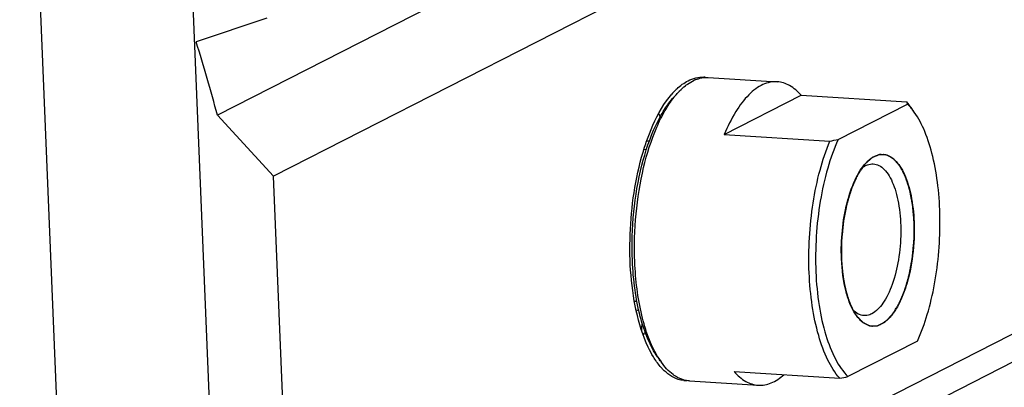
# Model space of a CAD drawing. Header units: millimetres. Extents: x 0 to 420, y 0 to 297.
# Tile 14 of 70: x 200.77 to 210.49, y 34.14 to 37.76. Entities that reach past the tile are written whole.
import ezdxf

# ---------------------------------------------------------------- set-up
doc = ezdxf.new("R2010")
doc.units = ezdxf.units.MM
doc.header["$LTSCALE"] = 23.1
doc.layers.add('COMPONENTS', color=7, linetype='CONTINUOUS')

msp = doc.modelspace()

# ---------------------------------------------------------------- linework, layer by layer
at = {"layer": 'COMPONENTS', "color": 7, "linetype": 'CONTINUOUS'}
for p, q in [((218.90988, 45.08003), (202.71957, 36.82121)), ((219.46304, 44.47738), (203.27273, 36.21856)), ((203.06818, 23.80568), (202.24364, 43.55414)), ((201.5925, 23.05292), (200.76796, 42.80138)), ((219.67878, 39.31002), (203.48847, 31.0512)), ((219.17321, 38.77315), (202.98289, 30.51433)), ((203.20759, 37.77852), (202.51081, 37.54504)), ((207.5665, 37.19388), (208.24589, 37.15166)), ((207.22687, 37.00012), (207.26522, 37.04215)), ((207.22854, 36.99895), (207.23015, 37.00097)), ((207.72455, 36.63095), (208.48347, 37.01809)), ((208.48347, 37.01809), (209.52521, 36.95335)), ((208.84787, 36.58191), (209.53422, 36.93203)), ((209.60067, 36.85261), (209.56782, 36.89907)), ((202.71957, 36.82121), (203.27273, 36.21856)), ((206.98174, 36.56393), (206.98334, 36.56384)), ((207.72455, 36.63095), (208.76629, 36.56622)), ((203.48847, 31.0512), (203.27273, 36.21856)), ((206.87817, 34.89715), (206.87981, 34.89705)), ((209.63192, 34.59209), (208.94556, 34.24197)), ((207.0674, 34.43397), (207.10025, 34.38752)), ((207.82225, 34.29101), (208.86399, 34.22628)), ((207.38044, 34.19966), (208.05983, 34.15744))]:
    msp.add_line(p, q, dxfattribs=at)
at = {"layer": 'COMPONENTS', "color": 2, "linetype": 'CONTINUOUS'}
for p, q in [((206.95487, 36.48044), (206.93084, 36.48193)), ((206.86184, 34.98333), (206.83782, 34.98482))]:
    msp.add_line(p, q, dxfattribs=at)
at = {"layer": 'COMPONENTS', "color": 7, "linetype": 'CONTINUOUS'}
for centre, radius, start, end in [((187.79794, 32.90964), 15.42581, 14.689074, 17.487425), ((207.56789, 36.85782), 0.33911, 109.29219, 114.570957), ((207.50506, 36.93385), 0.26334, 82.277009, 86.454845), ((207.76236, 36.54924), 0.73483, 135.236146, 139.269864), ((207.70308, 36.60738), 0.6518, 133.104385, 135.195695), ((209.06323, 36.54885), 0.61404, 39.152254, 41.204544), ((209.15893, 36.55483), 0.53209, 41.245868, 45.145586), ((209.00944, 36.50526), 0.68328, 35.194122, 39.139344), ((209.1218, 36.52171), 0.58184, 40.254033, 41.287589), ((205.80575, 36.25173), 1.40107, 23.34419, 24.7714), ((206.97258, 36.41515), 0.14907, 86.475949, 95.67853), ((207.0779, 45.56203), 9.15289, 280.629933, 281.149962), ((209.28333, 36.28571), 0.14994, 84.593443, 86.448138), ((206.88749, 35.04593), 0.14907, 256.999927, 266.413192), ((194.74318, 35.86431), 12.22118, 354.529215, 354.847285), ((209.19646, 34.88829), 0.14994, 264.593443, 266.448138), ((205.41809, 35.5231), 1.74097, 329.944139, 331.119189), ((207.84417, 34.9058), 0.9068, 210.494759, 211.283221), ((207.1756, 43.22209), 9.15289, 280.629933, 281.149962), ((207.35129, 34.46521), 0.26323, 263.933899, 266.455262), ((207.35136, 34.46664), 0.26466, 266.458354, 270.653354)]:
    msp.add_arc(centre, radius, start, end, dxfattribs=at)
for points in [[(207.25769, 37.08327), (207.29051, 37.11397), (207.32708, 37.14162), (207.36712, 37.16204)], [(207.36712, 37.16204), (207.41405, 37.18599), (207.46875, 37.19994), (207.52134, 37.19668)], [(207.15462, 36.96369), (207.17062, 36.98609), (207.18753, 37.00787), (207.20551, 37.02871)], [(209.53422, 36.93203), (209.53166, 36.93931), (209.5286, 36.94642), (209.52521, 36.95335)]]:
    msp.add_open_spline(points, degree=3, dxfattribs=at)
for points, knots in [([(207.34079, 37.11298), (207.34777, 37.11845), (207.37487, 37.13861), (207.40421, 37.15588), (207.42688, 37.16622)], [0, 0, 0, 0, 0.2623478, 1, 1, 1, 1]), ([(207.45585, 37.17789), (207.46496, 37.18107), (207.5008, 37.19182), (207.5388, 37.1956), (207.5665, 37.19388)], [0, 0, 0, 0, 0.2579842, 1, 1, 1, 1]), ([(208.24591, 37.15166), (208.22254, 37.15311), (208.17389, 37.14956), (208.10212, 37.12518), (208.03168, 37.08265), (207.93544, 36.9984), (207.82479, 36.84826), (207.75674, 36.70883), (207.72455, 36.63095)], [0, 0, 0, 0, 0.090158, 0.1852325, 0.2892335, 0.4048725, 0.6756399, 1, 1, 1, 1]), ([(208.48347, 37.01809), (208.45067, 37.05553), (208.38037, 37.11891), (208.28874, 37.149), (208.24591, 37.15166)], [0, 0, 0, 0, 0.5370778, 1, 1, 1, 1]), ([(207.23015, 37.00097), (207.23302, 37.00457), (207.24437, 37.01858), (207.25617, 37.03223), (207.26522, 37.04215)], [0, 0, 0, 0, 0.2552339, 1, 1, 1, 1]), ([(207.26522, 37.04215), (207.27131, 37.04883), (207.29505, 37.07392), (207.32071, 37.09724), (207.34079, 37.11298)], [0, 0, 0, 0, 0.2615317, 1, 1, 1, 1]), ([(206.81682, 35.38773), (206.81015, 35.54754), (206.82007, 35.86464), (206.89583, 36.31386), (207.00794, 36.65194), (207.12586, 36.87222), (207.19209, 36.96201), (207.22689, 37.00015)], [0, 0, 0, 0, 0.2829514, 0.5589604, 0.8037825, 0.9086765, 1, 1, 1, 1]), ([(206.84104, 35.37416), (206.83445, 35.5318), (206.84324, 35.84532), (206.91435, 36.2925), (207.02034, 36.63306), (207.13215, 36.86106), (207.19525, 36.95695), (207.22854, 36.99895)], [0, 0, 0, 0, 0.2787632, 0.5521153, 0.7980806, 0.9052995, 1, 1, 1, 1]), ([(206.9378, 36.50558), (206.95211, 36.55026), (207.00836, 36.70974), (207.08352, 36.8641), (207.15462, 36.96369)], [0, 0, 0, 0, 0.2771482, 1, 1, 1, 1]), ([(209.60069, 36.85259), (209.59788, 36.85656), (209.58675, 36.87196), (209.57499, 36.8869), (209.56586, 36.89768)], [0, 0, 0, 0, 0.2562946, 1, 1, 1, 1]), ([(209.63192, 34.59209), (209.67022, 34.67729), (209.73673, 34.8629), (209.80611, 35.16051), (209.8476, 35.47964), (209.85901, 35.80413), (209.83984, 36.11762), (209.79107, 36.40455), (209.71541, 36.65065), (209.6425, 36.79347), (209.60069, 36.85259)], [0, 0, 0, 0, 0.1201537, 0.2527181, 0.3924332, 0.5334295, 0.6697351, 0.7957638, 0.9068559, 1, 1, 1, 1]), ([(208.56216, 35.26721), (208.55258, 35.49675), (208.5722, 35.83921), (208.66169, 36.2715), (208.72774, 36.47295), (208.76629, 36.56622)], [0, 0, 0, 0, 0.5209497, 0.7711533, 1, 1, 1, 1]), ([(208.84787, 36.58191), (208.80671, 36.49036), (208.73619, 36.29007), (208.66524, 35.96895), (208.6265, 35.62583), (208.62232, 35.28054), (208.65281, 34.95294), (208.71624, 34.66136), (208.8085, 34.422), (208.89637, 34.29084), (208.94556, 34.24197)], [0, 0, 0, 0, 0.1236536, 0.2605417, 0.4043901, 0.5482531, 0.6851841, 0.8089029, 0.9145782, 1, 1, 1, 1]), ([(206.8558, 34.89155), (206.79816, 35.15496), (206.76876, 35.70349), (206.85454, 36.24547), (206.9378, 36.50558)], [0, 0, 0, 0, 0.4968063, 1, 1, 1, 1]), ([(209.12198, 36.34949), (209.12852, 36.35665), (209.15337, 36.38207), (209.18224, 36.40397), (209.20529, 36.41573)], [0, 0, 0, 0, 0.2725805, 1, 1, 1, 1]), ([(209.20529, 36.41573), (209.21237, 36.41934), (209.23981, 36.43153), (209.27057, 36.43673), (209.29262, 36.43536)], [0, 0, 0, 0, 0.2645627, 1, 1, 1, 1]), ([(209.29746, 36.43498), (209.31729, 36.43311), (209.3588, 36.42024), (209.41397, 36.37825), (209.46334, 36.3159), (209.52446, 36.2005), (209.57721, 36.01571), (209.59466, 35.85619), (209.59827, 35.76981)], [0, 0, 0, 0, 0.0770008, 0.1632751, 0.2642199, 0.3820166, 0.6659246, 1, 1, 1, 1]), ([(208.88151, 35.40419), (208.8776, 35.49789), (208.88341, 35.68374), (208.92788, 35.94743), (209.00304, 36.17343), (209.07825, 36.30161), (209.12198, 36.34949)], [0, 0, 0, 0, 0.2831268, 0.5592911, 0.8042384, 1, 1, 1, 1]), ([(209.08311, 36.30084), (209.08601, 36.30312), (209.09735, 36.31161), (209.10944, 36.3191), (209.11878, 36.32386)], [0, 0, 0, 0, 0.2603869, 1, 1, 1, 1]), ([(209.11878, 36.32386), (209.12501, 36.32704), (209.1492, 36.33778), (209.1763, 36.34239), (209.19573, 36.34119)], [0, 0, 0, 0, 0.2645657, 1, 1, 1, 1]), ([(209.19573, 36.34119), (209.21504, 36.34001), (209.25598, 36.32777), (209.30942, 36.28486), (209.35631, 36.22061), (209.39621, 36.13687), (209.42824, 36.03599), (209.46015, 35.87746), (209.47336, 35.66075), (209.45095, 35.40057), (209.40137, 35.19495), (209.34279, 35.05302), (209.2837, 34.94925), (209.22494, 34.88441), (209.17984, 34.8614)], [0, 0, 0, 0, 0.0349652, 0.0746359, 0.1218679, 0.1776233, 0.2416016, 0.3127119, 0.4694617, 0.6320566, 0.783231, 0.8498166, 0.9084834, 1, 1, 1, 1]), ([(209.59827, 35.76981), (209.60288, 35.65946), (209.59338, 35.44301), (209.54049, 35.1845), (209.47268, 35.00351), (209.41512, 34.89485), (209.35098, 34.8115), (209.30013, 34.77135), (209.27449, 34.75827)], [0, 0, 0, 0, 0.3010235, 0.5877029, 0.7148885, 0.826737, 0.9215503, 1, 1, 1, 1]), ([(207.06738, 34.434), (207.02878, 34.4886), (206.96052, 34.61898), (206.88728, 34.84327), (206.83702, 35.1046), (206.82087, 35.29074), (206.81682, 35.38773)], [0, 0, 0, 0, 0.2011657, 0.4389064, 0.7079633, 1, 1, 1, 1]), ([(209.02837, 34.84514), (209.00574, 34.87715), (208.96572, 34.95358), (208.90526, 35.13911), (208.88607, 35.29512), (208.88151, 35.40419)], [0, 0, 0, 0, 0.2013292, 0.4392577, 1, 1, 1, 1]), ([(207.0628, 34.44564), (207.02894, 34.50312), (206.96906, 34.63459), (206.87833, 34.94279), (206.84842, 35.19722), (206.84104, 35.37416)], [0, 0, 0, 0, 0.2080371, 0.4478073, 1, 1, 1, 1]), ([(208.86399, 34.22628), (208.8172, 34.27969), (208.73413, 34.41584), (208.64612, 34.65835), (208.5857, 34.94872), (208.56674, 35.15769), (208.56216, 35.26721)], [0, 0, 0, 0, 0.1936135, 0.4290498, 0.701114, 1, 1, 1, 1]), ([(207.02416, 34.43735), (207.0056, 34.46784), (206.92983, 34.61124), (206.88277, 34.76826), (206.8558, 34.89155)], [0, 0, 0, 0, 0.2204733, 1, 1, 1, 1]), ([(209.10288, 34.84407), (209.08382, 34.84524), (209.04346, 34.85714), (209.01095, 34.88293), (208.99572, 34.89827)], [0, 0, 0, 0, 0.4691169, 1, 1, 1, 1]), ([(209.18233, 34.73902), (209.15365, 34.74173), (209.09178, 34.76775), (209.04857, 34.81656), (209.02837, 34.84514)], [0, 0, 0, 0, 0.4514714, 1, 1, 1, 1]), ([(209.17984, 34.8614), (209.1736, 34.85822), (209.14942, 34.84747), (209.12231, 34.84287), (209.10288, 34.84407)], [0, 0, 0, 0, 0.2645488, 1, 1, 1, 1]), ([(209.27449, 34.75827), (209.26741, 34.75466), (209.23997, 34.74248), (209.20921, 34.73727), (209.18717, 34.73864)], [0, 0, 0, 0, 0.2645627, 1, 1, 1, 1]), ([(207.11557, 34.31646), (207.10735, 34.325), (207.07347, 34.3626), (207.04428, 34.40427), (207.02416, 34.43735)], [0, 0, 0, 0, 0.2345191, 1, 1, 1, 1]), ([(207.10025, 34.38752), (207.09759, 34.39129), (207.08682, 34.40682), (207.07662, 34.42273), (207.06921, 34.43493)], [0, 0, 0, 0, 0.2445724, 1, 1, 1, 1]), ([(207.26305, 34.23417), (207.24813, 34.24218), (207.1848, 34.28271), (207.13375, 34.34015), (207.10025, 34.38752)], [0, 0, 0, 0, 0.2259737, 1, 1, 1, 1]), ([(207.32347, 34.20346), (207.3051, 34.20541), (207.22643, 34.22225), (207.15816, 34.27223), (207.11557, 34.31646)], [0, 0, 0, 0, 0.2312992, 1, 1, 1, 1]), ([(207.38044, 34.19966), (207.37044, 34.20028), (207.3297, 34.20512), (207.29033, 34.21952), (207.26305, 34.23417)], [0, 0, 0, 0, 0.2444403, 1, 1, 1, 1]), ([(207.82225, 34.29101), (207.85505, 34.25357), (207.92535, 34.19019), (208.01699, 34.1601), (208.05981, 34.15744)], [0, 0, 0, 0, 0.5370778, 1, 1, 1, 1]), ([(208.05981, 34.15744), (208.10259, 34.15478), (208.19712, 34.17322), (208.27466, 34.22728), (208.31181, 34.2603)], [0, 0, 0, 0, 0.4630032, 1, 1, 1, 1])]:
    msp.add_open_spline(points, degree=3, knots=knots, dxfattribs=at)
at = {"layer": 'COMPONENTS', "color": 2, "linetype": 'CONTINUOUS'}
for points, knots in [([(209.59827, 35.76981), (209.59693, 35.78509), (209.59492, 35.80799), (209.59225, 35.83854), (209.59057, 35.85763), (209.58924, 35.8729), (209.58823, 35.88436), (209.58723, 35.89581), (209.58639, 35.90536), (209.58572, 35.91299), (209.58522, 35.91872), (209.5848, 35.92349), (209.58447, 35.92731), (209.58426, 35.9297), (209.58409, 35.93161), (209.58396, 35.93303), (209.58368, 35.93431), (209.58336, 35.93606), (209.58294, 35.93824), (209.58195, 35.94347), (209.58045, 35.95132), (209.57846, 35.96178), (209.5758, 35.97573), (209.57248, 35.99316), (209.56916, 36.0106), (209.56651, 36.02455), (209.56451, 36.03501), (209.56252, 36.04547), (209.56086, 36.05419), (209.55953, 36.06116), (209.55854, 36.06639), (209.55754, 36.07162), (209.55671, 36.07598), (209.55604, 36.07946), (209.55564, 36.08166), (209.55512, 36.08315), (209.55464, 36.08469), (209.55402, 36.0866), (209.55328, 36.0889), (209.55229, 36.09196), (209.55057, 36.09731), (209.5481, 36.10497), (209.54416, 36.11721), (209.53924, 36.13251), (209.53431, 36.14782), (209.53037, 36.16006), (209.52741, 36.16924), (209.52445, 36.17842), (209.5215, 36.18761), (209.51903, 36.19526), (209.51706, 36.20138), (209.51583, 36.2052), (209.51485, 36.20827), (209.51423, 36.21017), (209.5138, 36.21153), (209.51354, 36.21226), (209.51322, 36.21283), (209.51284, 36.2136), (209.51222, 36.2148), (209.51145, 36.2163), (209.51022, 36.21871), (209.50868, 36.22171), (209.50683, 36.22532), (209.50436, 36.23014), (209.50005, 36.23856), (209.49388, 36.25059), (209.48648, 36.26502), (209.48031, 36.27705), (209.47538, 36.28667), (209.47168, 36.29389), (209.46859, 36.29991), (209.46613, 36.30472), (209.46428, 36.30833), (209.46289, 36.31103), (209.46197, 36.31284), (209.46158, 36.31359), (209.46127, 36.31418), (209.46097, 36.31482), (209.4605, 36.3153), (209.45997, 36.31596), (209.45924, 36.3168), (209.45834, 36.31788), (209.45726, 36.31916), (209.45581, 36.32087), (209.454, 36.323), (209.45111, 36.32642), (209.44606, 36.3324), (209.43883, 36.34095), (209.43016, 36.3512), (209.42149, 36.36146), (209.41427, 36.37), (209.40921, 36.37599), (209.40632, 36.3794), (209.40451, 36.38154), (209.40307, 36.38325), (209.40198, 36.38453), (209.40108, 36.3856), (209.40036, 36.38645), (209.39991, 36.38699), (209.39955, 36.38742), (209.39927, 36.38773), (209.39896, 36.38788), (209.39856, 36.38813), (209.39805, 36.38842), (209.39683, 36.38913), (209.395, 36.3902), (209.39256, 36.39163), (209.38931, 36.39353), (209.38524, 36.39591), (209.38036, 36.39877), (209.37386, 36.40258), (209.36573, 36.40734), (209.3576, 36.4121), (209.35109, 36.4159), (209.34621, 36.41876), (209.34215, 36.42114), (209.33889, 36.42304), (209.33645, 36.42447), (209.33442, 36.42566), (209.3328, 36.42661), (209.33178, 36.4272), (209.33097, 36.42768), (209.33046, 36.42797), (209.3301, 36.42819), (209.3299, 36.42829), (209.32969, 36.42829), (209.32942, 36.42832), (209.32879, 36.42836), (209.32784, 36.42843), (209.32658, 36.42852), (209.32531, 36.42862), (209.32363, 36.42874), (209.32068, 36.42896), (209.31646, 36.42926), (209.3114, 36.42963), (209.30635, 36.43), (209.30129, 36.43038), (209.29454, 36.43087), (209.28611, 36.43149), (209.27768, 36.4321), (209.27094, 36.4326), (209.26673, 36.43291), (209.26378, 36.43312), (209.26209, 36.43325), (209.26082, 36.43334), (209.25977, 36.43341), (209.25893, 36.43348), (209.2584, 36.43351), (209.25798, 36.43357), (209.25755, 36.43334), (209.25681, 36.43307), (209.25532, 36.43245), (209.25319, 36.4316), (209.25063, 36.43057), (209.24808, 36.42954), (209.24467, 36.42816), (209.24041, 36.42645), (209.2353, 36.42438), (209.23019, 36.42232), (209.22338, 36.41958), (209.21657, 36.41683), (209.20975, 36.41408), (209.20464, 36.41202), (209.19953, 36.40996), (209.19528, 36.40824), (209.19187, 36.40687), (209.18974, 36.40601), (209.18804, 36.40532), (209.18697, 36.40489), (209.18623, 36.40459), (209.1858, 36.40441), (209.18537, 36.40428), (209.18485, 36.40379), (209.184, 36.40304), (209.18295, 36.40209), (209.18126, 36.40058), (209.17915, 36.39869), (209.17662, 36.39643), (209.17325, 36.3934), (209.16903, 36.38963), (209.16397, 36.38509), (209.15891, 36.38056), (209.15216, 36.37452), (209.14373, 36.36696), (209.13023, 36.35487), (209.12011, 36.34581), (209.11336, 36.33976)], [0, 0, 0, 0, 0.03125, 0.046875, 0.0625, 0.0703125, 0.078125, 0.0859375, 0.09375, 0.0976562, 0.1015625, 0.1054688, 0.1074219, 0.109375, 0.1103516, 0.1113281, 0.1123047, 0.1132812, 0.1152344, 0.1171875, 0.125, 0.1328125, 0.140625, 0.15625, 0.171875, 0.1796875, 0.1875, 0.1953125, 0.203125, 0.2070312, 0.2109375, 0.2148438, 0.21875, 0.2207031, 0.2226562, 0.2236328, 0.2246094, 0.2265625, 0.2285156, 0.2304688, 0.234375, 0.2421875, 0.25, 0.265625, 0.28125, 0.2890625, 0.296875, 0.3046875, 0.3125, 0.3203125, 0.3242188, 0.328125, 0.3300781, 0.3320312, 0.3330078, 0.3334961, 0.3339844, 0.3349609, 0.3359375, 0.3378906, 0.3398438, 0.34375, 0.3476562, 0.3515625, 0.359375, 0.375, 0.390625, 0.40625, 0.4140625, 0.421875, 0.4296875, 0.4335938, 0.4375, 0.4414062, 0.4423828, 0.4433594, 0.4438477, 0.4443359, 0.4453125, 0.4462891, 0.4472656, 0.4492188, 0.4511719, 0.453125, 0.4570312, 0.4609375, 0.46875, 0.484375, 0.5, 0.515625, 0.53125, 0.5390625, 0.5429688, 0.546875, 0.5488281, 0.5507812, 0.5527344, 0.5537109, 0.5546875, 0.5551758, 0.5556641, 0.5561523, 0.5566406, 0.5576172, 0.5585938, 0.5625, 0.5664062, 0.5703125, 0.578125, 0.5859375, 0.59375, 0.609375, 0.625, 0.6328125, 0.640625, 0.6484375, 0.6523438, 0.65625, 0.6601562, 0.6621094, 0.6640625, 0.6650391, 0.6660156, 0.6665039, 0.666748, 0.6669922, 0.6674805, 0.6679688, 0.6699219, 0.671875, 0.6738281, 0.6757812, 0.6796875, 0.6875, 0.6953125, 0.703125, 0.7109375, 0.71875, 0.734375, 0.75, 0.7578125, 0.765625, 0.7695312, 0.7714844, 0.7734375, 0.7753906, 0.7763672, 0.7773438, 0.777832, 0.7783203, 0.7792969, 0.78125, 0.7851562, 0.7890625, 0.7929688, 0.796875, 0.8046875, 0.8125, 0.8203125, 0.828125, 0.84375, 0.8515625, 0.859375, 0.8671875, 0.875, 0.8789062, 0.8828125, 0.8847656, 0.8867188, 0.8876953, 0.8881836, 0.8886719, 0.8896484, 0.890625, 0.8925781, 0.8945312, 0.8984375, 0.9023438, 0.90625, 0.9140625, 0.921875, 0.9296875, 0.9375, 0.953125, 0.96875, 1, 1, 1, 1]), ([(209.11336, 36.33976), (209.10902, 36.33341), (209.10034, 36.32069), (209.08949, 36.3048), (209.08081, 36.29209), (209.0743, 36.28255), (209.06779, 36.27302), (209.06128, 36.26348), (209.05586, 36.25553), (209.05206, 36.24997), (209.04989, 36.24679), (209.04827, 36.24441), (209.04664, 36.24203), (209.04542, 36.24024), (209.0446, 36.23905), (209.04427, 36.23854), (209.04399, 36.23817), (209.04375, 36.23768), (209.04334, 36.23676), (209.04275, 36.23548), (209.04181, 36.23341), (209.04063, 36.23083), (209.03875, 36.2267), (209.03639, 36.22154), (209.03356, 36.21535), (209.0298, 36.2071), (209.02509, 36.19678), (209.01943, 36.18439), (209.0119, 36.16788), (209.00436, 36.15137), (208.99777, 36.13693), (208.994, 36.12867), (208.99117, 36.12248), (208.98882, 36.11732), (208.98694, 36.11319), (208.98576, 36.11061), (208.98482, 36.10855), (208.98423, 36.10725), (208.98381, 36.10636), (208.98359, 36.10583), (208.9834, 36.10519), (208.98316, 36.10442), (208.98259, 36.10255), (208.98172, 36.09976), (208.98058, 36.09603), (208.97943, 36.09231), (208.9779, 36.08734), (208.97522, 36.07865), (208.97139, 36.06623), (208.96679, 36.05132), (208.9622, 36.03642), (208.95761, 36.02151), (208.95301, 36.00661), (208.94842, 35.99171), (208.94459, 35.97929), (208.94153, 35.96935), (208.93961, 35.96314), (208.93808, 35.95817), (208.93693, 35.95445), (208.93598, 35.95134), (208.9353, 35.94917), (208.93493, 35.94792), (208.93461, 35.94702), (208.93445, 35.94597), (208.93417, 35.94463), (208.93371, 35.94225), (208.93305, 35.93887), (208.93226, 35.9348), (208.9312, 35.92938), (208.92987, 35.92261), (208.92776, 35.91177), (208.92511, 35.89822), (208.92193, 35.88196), (208.91876, 35.8657), (208.91558, 35.84944), (208.91241, 35.83318), (208.90923, 35.81692), (208.90658, 35.80338), (208.90446, 35.79254), (208.90314, 35.78576), (208.90208, 35.78034), (208.90143, 35.77695), (208.90095, 35.77459), (208.90071, 35.77322), (208.90059, 35.77175), (208.9004, 35.76996), (208.90012, 35.76706), (208.89976, 35.76345), (208.8992, 35.75766), (208.89848, 35.75043), (208.89763, 35.74176), (208.89649, 35.73019), (208.8945, 35.70994), (208.89165, 35.68102), (208.88881, 35.6521), (208.88682, 35.63186), (208.88568, 35.62029), (208.88483, 35.61161), (208.88397, 35.60294), (208.88333, 35.59643), (208.8829, 35.59209), (208.88274, 35.59028), (208.88257, 35.58884), (208.88253, 35.5874), (208.88254, 35.58488), (208.88251, 35.58128), (208.88248, 35.57552), (208.88243, 35.56832), (208.88237, 35.5568), (208.88229, 35.5424), (208.88219, 35.52513), (208.88206, 35.50209), (208.8819, 35.4733), (208.88171, 35.43874), (208.88158, 35.41571), (208.88151, 35.40419)], [0, 0, 0, 0, 0.03125, 0.0625, 0.078125, 0.09375, 0.109375, 0.125, 0.140625, 0.1484375, 0.1523438, 0.15625, 0.1601562, 0.1640625, 0.1650391, 0.1660156, 0.1665039, 0.1669922, 0.1679688, 0.1699219, 0.171875, 0.1757812, 0.1796875, 0.1875, 0.1953125, 0.203125, 0.21875, 0.234375, 0.25, 0.28125, 0.296875, 0.3046875, 0.3125, 0.3203125, 0.3242188, 0.328125, 0.3300781, 0.3320312, 0.3330078, 0.3334961, 0.3339844, 0.3349609, 0.3359375, 0.3398438, 0.34375, 0.3476562, 0.3515625, 0.359375, 0.375, 0.390625, 0.40625, 0.421875, 0.4375, 0.453125, 0.46875, 0.4765625, 0.484375, 0.4882812, 0.4921875, 0.4960938, 0.4980469, 0.4990234, 0.5, 0.5009766, 0.5019531, 0.5039062, 0.5078125, 0.5117188, 0.515625, 0.5234375, 0.53125, 0.546875, 0.5625, 0.578125, 0.59375, 0.609375, 0.625, 0.640625, 0.6484375, 0.65625, 0.6601562, 0.6640625, 0.6660156, 0.6669922, 0.6679688, 0.6699219, 0.671875, 0.6757812, 0.6796875, 0.6875, 0.6953125, 0.703125, 0.71875, 0.75, 0.78125, 0.796875, 0.8046875, 0.8125, 0.8203125, 0.828125, 0.8300781, 0.8320312, 0.8330078, 0.8339844, 0.8359375, 0.8398438, 0.84375, 0.8515625, 0.859375, 0.875, 0.890625, 0.90625, 0.9375, 0.96875, 1, 1, 1, 1]), ([(209.02619, 34.84825), (209.02984, 34.84425), (209.03715, 34.83625), (209.04811, 34.82426), (209.05907, 34.81226), (209.06821, 34.80226), (209.07551, 34.79426), (209.08008, 34.78926), (209.08328, 34.78577), (209.0851, 34.78377), (209.08647, 34.78227), (209.08762, 34.78102), (209.08853, 34.78002), (209.0891, 34.77939), (209.08956, 34.7789), (209.08989, 34.77848), (209.09028, 34.77829), (209.09079, 34.77803), (209.09142, 34.77771), (209.09245, 34.7772), (209.09372, 34.77655), (209.09577, 34.77552), (209.09832, 34.77424), (209.10139, 34.77269), (209.10547, 34.77064), (209.11058, 34.76806), (209.11671, 34.76498), (209.12284, 34.76189), (209.12897, 34.7588), (209.1351, 34.75571), (209.14123, 34.75263), (209.14634, 34.75005), (209.15043, 34.74799), (209.15349, 34.74645), (209.15605, 34.74516), (209.15784, 34.74426), (209.15886, 34.74375), (209.15963, 34.74336), (209.16026, 34.74304), (209.16078, 34.74279), (209.16128, 34.74248), (209.16196, 34.74254), (209.16302, 34.74254), (209.16436, 34.74256), (209.16597, 34.74258), (209.16758, 34.7426), (209.16972, 34.74263), (209.17347, 34.74268), (209.17882, 34.74275), (209.18525, 34.74283), (209.19167, 34.74292), (209.1981, 34.743), (209.20452, 34.74309), (209.21095, 34.74317), (209.21737, 34.74326), (209.22273, 34.74333), (209.22701, 34.74338), (209.23023, 34.74342), (209.23263, 34.74346), (209.23424, 34.74348), (209.23491, 34.74349), (209.23545, 34.74349), (209.23578, 34.74351), (209.23605, 34.74348), (209.23632, 34.74364), (209.23679, 34.74386), (209.23746, 34.7442), (209.23853, 34.74474), (209.23987, 34.74542), (209.24148, 34.74624), (209.24363, 34.74732), (209.24631, 34.74867), (209.24953, 34.7503), (209.25275, 34.75193), (209.25705, 34.7541), (209.26241, 34.75681), (209.26885, 34.76006), (209.27529, 34.76331), (209.28173, 34.76656), (209.28817, 34.76981), (209.29354, 34.77252), (209.29783, 34.77469), (209.30105, 34.77632), (209.30373, 34.77767), (209.30588, 34.77876), (209.30749, 34.77957), (209.30883, 34.78025), (209.30977, 34.78072), (209.31031, 34.781), (209.31071, 34.78119), (209.31111, 34.78142), (209.31162, 34.782), (209.31252, 34.78288), (209.31381, 34.7842), (209.31535, 34.78577), (209.31741, 34.78786), (209.31998, 34.79048), (209.32307, 34.79362), (209.32718, 34.7978), (209.33233, 34.80303), (209.3385, 34.80931), (209.34467, 34.81559), (209.35085, 34.82187), (209.35702, 34.82815), (209.36319, 34.83443), (209.36834, 34.83966), (209.37245, 34.84384), (209.37502, 34.84646), (209.37708, 34.84855), (209.37862, 34.85012), (209.38017, 34.85169), (209.38146, 34.85299), (209.38235, 34.85393), (209.38287, 34.85441), (209.38333, 34.85523), (209.38392, 34.85614), (209.38486, 34.85766), (209.38604, 34.85953), (209.38791, 34.86254), (209.39026, 34.8663), (209.39402, 34.87232), (209.39872, 34.87985), (209.40435, 34.88888), (209.40999, 34.89791), (209.4175, 34.90995), (209.42502, 34.92199), (209.43253, 34.93403), (209.43723, 34.94155), (209.44099, 34.94757), (209.44333, 34.95134), (209.44521, 34.95434), (209.44639, 34.95623), (209.44733, 34.95772), (209.44791, 34.95869), (209.44839, 34.95939), (209.44879, 34.96037), (209.4495, 34.96201), (209.45051, 34.9644), (209.45172, 34.96724), (209.45294, 34.97009), (209.45455, 34.97388), (209.45658, 34.97863), (209.45981, 34.98622), (209.46386, 34.99571), (209.46871, 35.00709), (209.47356, 35.01848), (209.47841, 35.02987), (209.48327, 35.04125), (209.48812, 35.05264), (209.49216, 35.06213), (209.4954, 35.06972), (209.49783, 35.07541), (209.50025, 35.08111), (209.50228, 35.08584), (209.50388, 35.08966), (209.50492, 35.09198), (209.50554, 35.09424), (209.50619, 35.09644), (209.50699, 35.0992), (209.50795, 35.10251), (209.50924, 35.10693), (209.51084, 35.11245), (209.51277, 35.11907), (209.51535, 35.1279), (209.51856, 35.13894), (209.52242, 35.15218), (209.52627, 35.16543), (209.53013, 35.17868), (209.53399, 35.19192), (209.53785, 35.20517), (209.54106, 35.21621), (209.54363, 35.22504), (209.54524, 35.23056), (209.54653, 35.23497), (209.54749, 35.23828), (209.5483, 35.24104), (209.54894, 35.24325), (209.54942, 35.2449), (209.54989, 35.24658), (209.5503, 35.24904), (209.55111, 35.25325), (209.55222, 35.25932), (209.55357, 35.26658), (209.55536, 35.27626), (209.55761, 35.28837), (209.5603, 35.30289), (209.56299, 35.31742), (209.56569, 35.33195), (209.56838, 35.34647), (209.57107, 35.361), (209.57377, 35.37553), (209.57601, 35.38763), (209.57781, 35.39732), (209.57893, 35.40337), (209.57983, 35.40821), (209.58039, 35.41124), (209.58084, 35.41366), (209.58118, 35.41547), (209.58131, 35.41739), (209.58156, 35.41991), (209.58185, 35.42308), (209.58232, 35.42813), (209.58291, 35.43445), (209.58362, 35.44204), (209.58456, 35.45215), (209.58574, 35.4648), (209.58715, 35.47997), (209.58856, 35.49514), (209.58997, 35.51031), (209.59138, 35.52548), (209.5928, 35.54066), (209.59397, 35.5533), (209.59491, 35.56341), (209.59562, 35.571), (209.59632, 35.57859), (209.59692, 35.58491), (209.59731, 35.58933), (209.59759, 35.59186), (209.59753, 35.59442), (209.59758, 35.5976), (209.59759, 35.60271), (209.59762, 35.60908), (209.59766, 35.61929), (209.59771, 35.63204), (209.59779, 35.65245), (209.5979, 35.67797), (209.59806, 35.71879), (209.59819, 35.7494), (209.59827, 35.76981)], [0, 0, 0, 0, 0.015625, 0.03125, 0.046875, 0.0625, 0.0703125, 0.078125, 0.0820312, 0.0839844, 0.0859375, 0.0878906, 0.0888672, 0.0898438, 0.090332, 0.0908203, 0.0913086, 0.0917969, 0.0927734, 0.09375, 0.0957031, 0.0976562, 0.1015625, 0.1054688, 0.109375, 0.1171875, 0.125, 0.1328125, 0.140625, 0.1484375, 0.15625, 0.1640625, 0.1679688, 0.171875, 0.1757812, 0.1777344, 0.1787109, 0.1796875, 0.1806641, 0.1811523, 0.1816406, 0.1826172, 0.1835938, 0.1855469, 0.1875, 0.1894531, 0.1914062, 0.1953125, 0.203125, 0.2109375, 0.21875, 0.2265625, 0.234375, 0.2421875, 0.25, 0.2578125, 0.2617188, 0.265625, 0.2695312, 0.2705078, 0.2714844, 0.2719727, 0.2724609, 0.2727051, 0.2729492, 0.2734375, 0.2744141, 0.2753906, 0.2773438, 0.2792969, 0.28125, 0.2851562, 0.2890625, 0.2929688, 0.296875, 0.3046875, 0.3125, 0.3203125, 0.328125, 0.3359375, 0.34375, 0.3476562, 0.3515625, 0.3554688, 0.3574219, 0.359375, 0.3613281, 0.3623047, 0.362793, 0.3632812, 0.3637695, 0.3642578, 0.3652344, 0.3671875, 0.3691406, 0.3710938, 0.375, 0.3789062, 0.3828125, 0.390625, 0.3984375, 0.40625, 0.4140625, 0.421875, 0.4296875, 0.4375, 0.4414062, 0.4453125, 0.4472656, 0.4492188, 0.4511719, 0.453125, 0.4541016, 0.4545898, 0.4550781, 0.4560547, 0.4570312, 0.4589844, 0.4609375, 0.4648438, 0.46875, 0.4765625, 0.484375, 0.4921875, 0.5, 0.515625, 0.5234375, 0.53125, 0.5351562, 0.5390625, 0.5410156, 0.5429688, 0.5439453, 0.5449219, 0.5454102, 0.5458984, 0.546875, 0.5488281, 0.5507812, 0.5527344, 0.5546875, 0.5585938, 0.5625, 0.5703125, 0.578125, 0.5859375, 0.59375, 0.6015625, 0.609375, 0.6171875, 0.6210938, 0.625, 0.6289062, 0.6328125, 0.6347656, 0.6367188, 0.6376953, 0.6386719, 0.640625, 0.6425781, 0.6445312, 0.6484375, 0.6523438, 0.65625, 0.6640625, 0.671875, 0.6796875, 0.6875, 0.6953125, 0.703125, 0.7109375, 0.7148438, 0.71875, 0.7207031, 0.7226562, 0.7246094, 0.7255859, 0.7265625, 0.7275391, 0.7285156, 0.7304688, 0.734375, 0.7382812, 0.7421875, 0.75, 0.7578125, 0.765625, 0.7734375, 0.78125, 0.7890625, 0.796875, 0.8046875, 0.8085938, 0.8125, 0.8144531, 0.8164062, 0.8173828, 0.8183594, 0.8193359, 0.8203125, 0.8222656, 0.8242188, 0.828125, 0.8320312, 0.8359375, 0.84375, 0.8515625, 0.859375, 0.8671875, 0.875, 0.8828125, 0.890625, 0.8945312, 0.8984375, 0.9023438, 0.90625, 0.9082031, 0.9091797, 0.9101562, 0.9121094, 0.9140625, 0.9179688, 0.921875, 0.9296875, 0.9375, 0.953125, 0.96875, 1, 1, 1, 1]), ([(208.88151, 35.40419), (208.88157, 35.40274), (208.88167, 35.40058), (208.88179, 35.39769), (208.8819, 35.39552), (208.882, 35.39336), (208.88208, 35.39156), (208.88216, 35.39011), (208.88221, 35.38904), (208.88225, 35.38813), (208.88228, 35.38751), (208.8823, 35.38713), (208.88231, 35.38691), (208.88234, 35.38646), (208.88237, 35.38594), (208.88242, 35.38498), (208.88249, 35.38364), (208.88257, 35.38202), (208.88265, 35.38068), (208.8827, 35.37959), (208.88274, 35.37893), (208.88277, 35.37836), (208.88279, 35.37806), (208.8828, 35.3778), (208.88283, 35.37726), (208.88288, 35.37646), (208.88294, 35.37538), (208.883, 35.37431), (208.88305, 35.3734), (208.88309, 35.37279), (208.88311, 35.3724), (208.88314, 35.37188), (208.88318, 35.37127), (208.88324, 35.37026), (208.88332, 35.36902), (208.88344, 35.36702), (208.88353, 35.36552), (208.88359, 35.36453)], [0, 0, 0, 0, 0.125, 0.1875, 0.25, 0.3125, 0.375, 0.40625, 0.4375, 0.46875, 0.484375, 0.4921875, 0.5, 0.5078125, 0.515625, 0.53125, 0.5625, 0.59375, 0.625, 0.640625, 0.65625, 0.6640625, 0.671875, 0.6796875, 0.6875, 0.71875, 0.75, 0.78125, 0.8125, 0.828125, 0.8359375, 0.84375, 0.859375, 0.875, 0.90625, 0.9375, 1, 1, 1, 1]), ([(208.88359, 35.36453), (208.8848, 35.35157), (208.8866, 35.33214), (208.88871, 35.30947), (208.88992, 35.29652), (208.89082, 35.28681), (208.89172, 35.27709), (208.89241, 35.26981), (208.89285, 35.26495), (208.89305, 35.26293), (208.89318, 35.2613), (208.89341, 35.25972), (208.89386, 35.25697), (208.89447, 35.25303), (208.89547, 35.24673), (208.89671, 35.23886), (208.8987, 35.22626), (208.90119, 35.21052), (208.90367, 35.19478), (208.90566, 35.18218), (208.9069, 35.17431), (208.9079, 35.16801), (208.90852, 35.16408), (208.90895, 35.16131), (208.90921, 35.15976), (208.90957, 35.15833), (208.90999, 35.1565), (208.91067, 35.15359), (208.91152, 35.14994), (208.91287, 35.14411), (208.91457, 35.13683), (208.91661, 35.12808), (208.91864, 35.11934), (208.92068, 35.1106), (208.92272, 35.10185), (208.92475, 35.09311), (208.92645, 35.08583), (208.92781, 35.08), (208.92882, 35.07562), (208.92967, 35.07199), (208.93026, 35.06943), (208.93061, 35.06798), (208.93084, 35.06685), (208.93118, 35.06591), (208.9316, 35.06458), (208.93235, 35.06229), (208.93341, 35.059), (208.93468, 35.05505), (208.93638, 35.0498), (208.9385, 35.04322), (208.94104, 35.03534), (208.94359, 35.02745), (208.94613, 35.01957), (208.94868, 35.01168), (208.95122, 35.00379), (208.95334, 34.99722), (208.95504, 34.99196), (208.9561, 34.98868), (208.95695, 34.98605), (208.95748, 34.98441), (208.95785, 34.98325), (208.95807, 34.98261), (208.95832, 34.98207), (208.95862, 34.98136), (208.95935, 34.97968), (208.96045, 34.97716), (208.96191, 34.9738), (208.96337, 34.97044), (208.96532, 34.96595), (208.96873, 34.95811), (208.97361, 34.9469), (208.97848, 34.9357), (208.98238, 34.92673), (208.98482, 34.92113), (208.98677, 34.91665), (208.98799, 34.91385), (208.98884, 34.91188), (208.98934, 34.91078), (208.98994, 34.90983), (208.99065, 34.90859), (208.99181, 34.90663), (208.99325, 34.90418), (208.99556, 34.90025), (208.99845, 34.89535), (209.00192, 34.88946), (209.00654, 34.88161), (209.01463, 34.86787), (209.02157, 34.8561), (209.02619, 34.84825)], [0, 0, 0, 0, 0.0625, 0.09375, 0.109375, 0.125, 0.140625, 0.15625, 0.1601562, 0.1640625, 0.1660156, 0.1679688, 0.171875, 0.1796875, 0.1875, 0.203125, 0.21875, 0.25, 0.28125, 0.296875, 0.3125, 0.3203125, 0.328125, 0.3320312, 0.3339844, 0.3359375, 0.3398438, 0.34375, 0.3515625, 0.359375, 0.375, 0.390625, 0.40625, 0.421875, 0.4375, 0.453125, 0.46875, 0.4765625, 0.484375, 0.4921875, 0.4960938, 0.4980469, 0.5, 0.5019531, 0.5039062, 0.5078125, 0.515625, 0.5234375, 0.53125, 0.546875, 0.5625, 0.578125, 0.59375, 0.609375, 0.625, 0.640625, 0.6484375, 0.65625, 0.6601562, 0.6640625, 0.6660156, 0.6669922, 0.6679688, 0.6699219, 0.671875, 0.6796875, 0.6875, 0.6953125, 0.703125, 0.71875, 0.75, 0.78125, 0.796875, 0.8125, 0.8203125, 0.828125, 0.8320312, 0.8339844, 0.8359375, 0.8398438, 0.84375, 0.8515625, 0.859375, 0.875, 0.890625, 0.90625, 0.9375, 1, 1, 1, 1])]:
    msp.add_open_spline(points, degree=3, knots=knots, dxfattribs=at)

doc.saveas('drawing.dxf')
